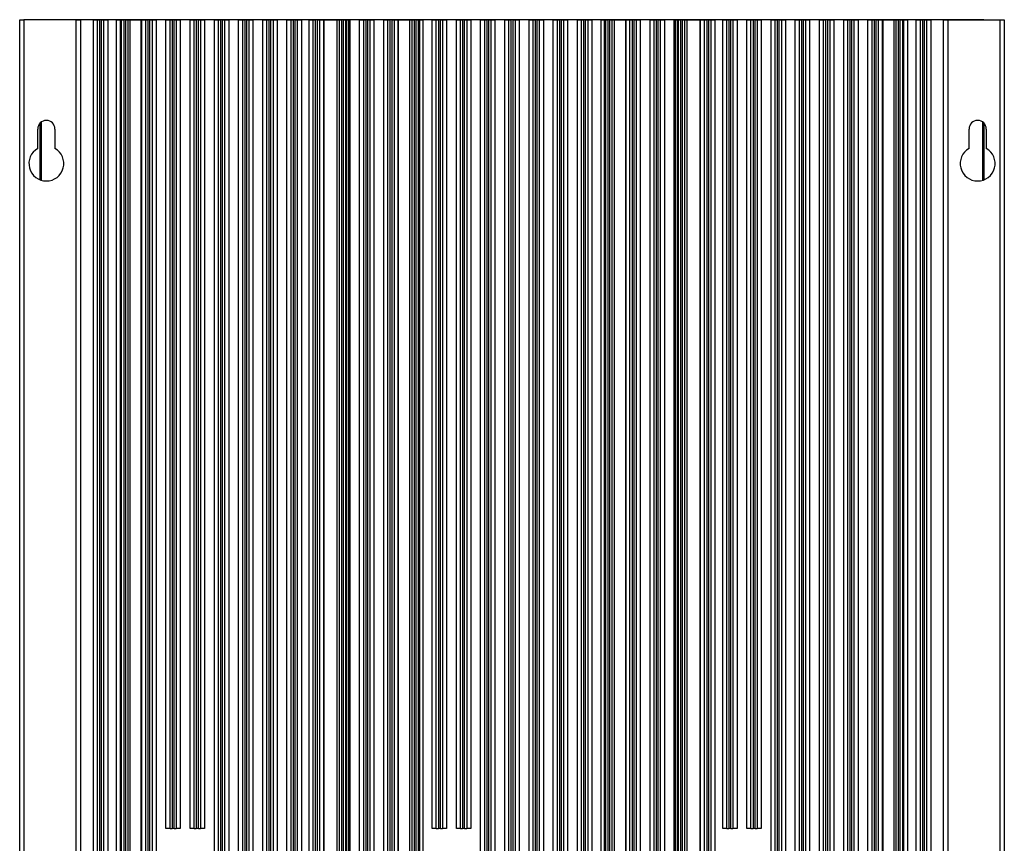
# Model space of a CAD drawing. Header units: millimetres. Extents: x 15231 to 16570, y 10019 to 11489.
# Tile 3 of 206: x 15231 to 15471, y 10724 to 10925. Entities that reach past the tile are written whole.
import ezdxf

# ---------------------------------------------------------------- set-up
doc = ezdxf.new("R2010")
doc.units = ezdxf.units.MM

msp = doc.modelspace()

# ---------------------------------------------------------------- linework, layer by layer
at = {"color": 7, "linetype": 'Continuous', "lineweight": 25}
for p, q in [((15230.89, 10564.61), (15230.89, 10924.61)), ((15230.89, 10924.61), (15231.89, 10924.61)), ((15231.89, 10924.61), (15231.89, 10564.61)), ((15244.69, 10924.61), (15231.89, 10924.61)), ((15465.93, 10924.65), (15235.84, 10924.65)), ((15235.84, 10924.65), (15235.84, 10924.61)), ((15244.69, 10564.61), (15244.69, 10924.61)), ((15244.69, 10924.61), (15245.69, 10924.61)), ((15245.69, 10924.61), (15245.69, 10564.61)), ((15248.84, 10924.61), (15245.69, 10924.61)), ((15248.84, 10597.61), (15248.84, 10924.61)), ((15248.84, 10924.61), (15249.84, 10924.61)), ((15249.84, 10597.61), (15249.84, 10924.61)), ((15249.84, 10924.61), (15250.34, 10924.61)), ((15250.34, 10924.61), (15250.34, 10597.61)), ((15250.84, 10924.61), (15250.34, 10924.61)), ((15250.84, 10597.61), (15250.84, 10924.61)), ((15250.84, 10924.61), (15251.34, 10924.61)), ((15251.34, 10924.61), (15251.34, 10597.61)), ((15251.34, 10924.61), (15252.34, 10924.61)), ((15252.34, 10924.61), (15252.34, 10597.61)), ((15254.39, 10924.61), (15252.34, 10924.61)), ((15254.39, 10924.61), (15254.39, 10597.61)), ((15254.39, 10924.61), (15255.42, 10924.61)), ((15255.42, 10597.61), (15255.42, 10924.61)), ((15255.42, 10924.61), (15255.74, 10924.61)), ((15255.74, 10597.61), (15255.74, 10924.61)), ((15255.74, 10924.61), (15256.24, 10924.61)), ((15256.24, 10924.61), (15256.24, 10597.61)), ((15256.74, 10924.61), (15256.24, 10924.61)), ((15256.74, 10597.61), (15256.74, 10924.61)), ((15256.74, 10924.61), (15257.24, 10924.61)), ((15257.24, 10924.61), (15257.24, 10597.61)), ((15257.24, 10924.61), (15257.74, 10924.61)), ((15257.74, 10924.61), (15257.74, 10597.61)), ((15257.74, 10924.61), (15260.49, 10924.61)), ((15260.49, 10597.61), (15260.49, 10924.61)), ((15260.49, 10924.61), (15260.54, 10924.61)), ((15260.54, 10597.61), (15260.54, 10924.61)), ((15260.64, 10924.61), (15260.54, 10924.61)), ((15260.64, 10597.61), (15260.64, 10924.61)), ((15260.64, 10924.61), (15261.64, 10924.61)), ((15261.64, 10597.61), (15261.64, 10924.61)), ((15261.64, 10924.61), (15262.14, 10924.61)), ((15262.14, 10924.61), (15262.14, 10597.61)), ((15262.64, 10924.61), (15262.14, 10924.61)), ((15262.64, 10597.61), (15262.64, 10924.61)), ((15262.64, 10924.61), (15263.14, 10924.61)), ((15263.14, 10924.61), (15263.14, 10597.61)), ((15263.14, 10924.61), (15264.14, 10924.61)), ((15264.14, 10924.61), (15264.14, 10597.61)), ((15266.54, 10924.61), (15264.14, 10924.61)), ((15266.54, 10727.61), (15266.54, 10924.61)), ((15266.54, 10924.61), (15267.54, 10924.61)), ((15267.54, 10727.61), (15267.54, 10924.61)), ((15267.54, 10924.61), (15268.04, 10924.61)), ((15268.04, 10924.61), (15268.04, 10727.61)), ((15268.54, 10924.61), (15268.04, 10924.61)), ((15268.54, 10727.61), (15268.54, 10924.61)), ((15268.54, 10924.61), (15269.04, 10924.61)), ((15269.04, 10924.61), (15269.04, 10727.61)), ((15269.04, 10924.61), (15270.04, 10924.61)), ((15270.04, 10924.61), (15270.04, 10727.61)), ((15272.44, 10924.61), (15270.04, 10924.61)), ((15272.44, 10727.61), (15272.44, 10924.61)), ((15272.44, 10924.61), (15273.44, 10924.61)), ((15273.44, 10727.61), (15273.44, 10924.61)), ((15273.44, 10924.61), (15273.94, 10924.61)), ((15273.94, 10924.61), (15273.94, 10727.61)), ((15274.44, 10924.61), (15273.94, 10924.61)), ((15274.44, 10727.61), (15274.44, 10924.61)), ((15274.44, 10924.61), (15274.94, 10924.61)), ((15274.94, 10924.61), (15274.94, 10727.61)), ((15274.94, 10924.61), (15275.94, 10924.61)), ((15275.94, 10924.61), (15275.94, 10727.61)), ((15278.34, 10924.61), (15275.94, 10924.61)), ((15278.34, 10597.61), (15278.34, 10924.61)), ((15278.34, 10924.61), (15279.34, 10924.61)), ((15279.34, 10597.61), (15279.34, 10924.61)), ((15279.34, 10924.61), (15279.84, 10924.61)), ((15279.84, 10924.61), (15279.84, 10597.61)), ((15280.34, 10924.61), (15279.84, 10924.61)), ((15280.34, 10597.61), (15280.34, 10924.61)), ((15280.34, 10924.61), (15280.84, 10924.61)), ((15280.84, 10924.61), (15280.84, 10597.61)), ((15280.84, 10924.61), (15281.84, 10924.61)), ((15281.84, 10924.61), (15281.84, 10597.61)), ((15284.24, 10924.61), (15281.84, 10924.61)), ((15284.24, 10597.61), (15284.24, 10924.61)), ((15284.24, 10924.61), (15285.24, 10924.61)), ((15285.24, 10597.61), (15285.24, 10924.61)), ((15285.24, 10924.61), (15285.74, 10924.61)), ((15285.74, 10924.61), (15285.74, 10597.61)), ((15286.24, 10924.61), (15285.74, 10924.61)), ((15286.24, 10597.61), (15286.24, 10924.61)), ((15286.24, 10924.61), (15286.74, 10924.61)), ((15286.74, 10924.61), (15286.74, 10597.61)), ((15286.74, 10924.61), (15287.74, 10924.61)), ((15287.74, 10924.61), (15287.74, 10597.61)), ((15290.14, 10924.61), (15287.74, 10924.61)), ((15290.14, 10597.61), (15290.14, 10924.61)), ((15290.14, 10924.61), (15291.14, 10924.61)), ((15291.14, 10597.61), (15291.14, 10924.61)), ((15291.14, 10924.61), (15291.64, 10924.61)), ((15291.64, 10924.61), (15291.64, 10597.61)), ((15292.14, 10924.61), (15291.64, 10924.61)), ((15292.14, 10597.61), (15292.14, 10924.61)), ((15292.14, 10924.61), (15292.64, 10924.61)), ((15292.64, 10924.61), (15292.64, 10597.61)), ((15292.64, 10924.61), (15293.64, 10924.61)), ((15293.64, 10924.61), (15293.64, 10597.61)), ((15296.04, 10924.61), (15293.64, 10924.61)), ((15296.04, 10597.61), (15296.04, 10924.61)), ((15296.04, 10924.61), (15297.04, 10924.61)), ((15297.04, 10597.61), (15297.04, 10924.61)), ((15297.04, 10924.61), (15297.54, 10924.61)), ((15297.54, 10924.61), (15297.54, 10597.61)), ((15298.04, 10924.61), (15297.54, 10924.61)), ((15298.04, 10597.61), (15298.04, 10924.61)), ((15298.04, 10924.61), (15298.54, 10924.61)), ((15298.54, 10924.61), (15298.54, 10597.61)), ((15298.54, 10924.61), (15299.54, 10924.61)), ((15299.54, 10924.61), (15299.54, 10597.61)), ((15301.44, 10924.61), (15299.54, 10924.61)), ((15301.44, 10597.61), (15301.44, 10924.61)), ((15301.44, 10924.61), (15302.44, 10924.61)), ((15302.44, 10597.61), (15302.44, 10924.61)), ((15302.44, 10924.61), (15302.94, 10924.61)), ((15302.94, 10924.61), (15302.94, 10597.61)), ((15303.44, 10924.61), (15302.94, 10924.61)), ((15303.44, 10597.61), (15303.44, 10924.61)), ((15303.44, 10924.61), (15303.94, 10924.61)), ((15303.94, 10924.61), (15303.94, 10597.61)), ((15303.94, 10924.61), (15304.94, 10924.61)), ((15304.93, 10924.61), (15304.93, 10597.61)), ((15304.93, 10924.61), (15304.98, 10924.61)), ((15304.98, 10924.61), (15304.98, 10597.61)), ((15304.98, 10924.61), (15308.26, 10924.61)), ((15308.26, 10597.61), (15308.26, 10924.61)), ((15308.26, 10924.61), (15308.84, 10924.61)), ((15308.84, 10597.61), (15308.84, 10924.61)), ((15308.84, 10924.61), (15309.34, 10924.61)), ((15309.34, 10924.61), (15309.34, 10597.61)), ((15309.84, 10924.61), (15309.34, 10924.61)), ((15309.84, 10597.61), (15309.84, 10924.61)), ((15309.84, 10924.61), (15310.34, 10924.61)), ((15310.34, 10924.61), (15310.34, 10597.61)), ((15310.34, 10924.61), (15310.51, 10924.61)), ((15310.51, 10924.61), (15310.51, 10597.61)), ((15310.51, 10924.61), (15311.09, 10924.61)), ((15311.09, 10597.61), (15311.09, 10924.61)), ((15311.09, 10924.61), (15311.34, 10924.61)), ((15311.34, 10924.61), (15311.34, 10597.61)), ((15313.74, 10924.61), (15311.34, 10924.61)), ((15313.74, 10597.61), (15313.74, 10924.61)), ((15313.74, 10924.61), (15314.74, 10924.61)), ((15314.74, 10597.61), (15314.74, 10924.61)), ((15314.74, 10924.61), (15315.24, 10924.61)), ((15315.24, 10924.61), (15315.24, 10597.61)), ((15315.74, 10924.61), (15315.24, 10924.61)), ((15315.74, 10597.61), (15315.74, 10924.61)), ((15315.74, 10924.61), (15316.24, 10924.61)), ((15316.24, 10924.61), (15316.24, 10597.61)), ((15316.24, 10924.61), (15317.24, 10924.61)), ((15317.24, 10924.61), (15317.24, 10597.61)), ((15319.64, 10924.61), (15317.24, 10924.61)), ((15319.64, 10597.61), (15319.64, 10924.61)), ((15319.64, 10924.61), (15320.64, 10924.61)), ((15320.64, 10597.61), (15320.64, 10924.61)), ((15320.64, 10924.61), (15321.14, 10924.61)), ((15321.14, 10924.61), (15321.14, 10597.61)), ((15321.64, 10924.61), (15321.14, 10924.61)), ((15321.64, 10597.61), (15321.64, 10924.61)), ((15321.64, 10924.61), (15322.14, 10924.61)), ((15322.14, 10924.61), (15322.14, 10597.61)), ((15322.14, 10924.61), (15323.08, 10924.61)), ((15323.08, 10924.61), (15323.08, 10597.61)), ((15323.08, 10924.61), (15323.08, 10597.61)), ((15323.08, 10924.61), (15323.13, 10924.61)), ((15323.08, 10924.61), (15323.08, 10924.61)), ((15323.13, 10924.61), (15323.13, 10597.61)), ((15323.13, 10924.61), (15326.02, 10924.61)), ((15326.02, 10597.61), (15326.02, 10924.61)), ((15326.02, 10924.61), (15326.54, 10924.61)), ((15326.54, 10597.61), (15326.54, 10924.61)), ((15326.54, 10924.61), (15327.04, 10924.61)), ((15327.04, 10924.61), (15327.04, 10597.61)), ((15327.54, 10924.61), (15327.04, 10924.61)), ((15327.54, 10597.61), (15327.54, 10924.61)), ((15327.54, 10924.61), (15328.04, 10924.61)), ((15328.04, 10924.61), (15328.04, 10597.61)), ((15328.04, 10924.61), (15328.31, 10924.61)), ((15328.31, 10924.61), (15328.31, 10597.61)), ((15328.31, 10924.61), (15329.24, 10924.61)), ((15329.24, 10597.61), (15329.24, 10924.61)), ((15331.44, 10924.61), (15329.24, 10924.61)), ((15331.44, 10727.61), (15331.44, 10924.61)), ((15331.44, 10924.61), (15332.44, 10924.61)), ((15332.44, 10727.61), (15332.44, 10924.61)), ((15332.44, 10924.61), (15332.94, 10924.61)), ((15332.94, 10924.61), (15332.94, 10727.61)), ((15333.44, 10924.61), (15332.94, 10924.61)), ((15333.44, 10727.61), (15333.44, 10924.61)), ((15333.44, 10924.61), (15333.94, 10924.61)), ((15333.94, 10924.61), (15333.94, 10727.61)), ((15333.94, 10924.61), (15334.94, 10924.61)), ((15334.94, 10924.61), (15334.94, 10727.61)), ((15337.34, 10924.61), (15334.94, 10924.61)), ((15337.34, 10727.61), (15337.34, 10924.61)), ((15337.34, 10924.61), (15338.34, 10924.61)), ((15338.34, 10727.61), (15338.34, 10924.61)), ((15338.34, 10924.61), (15338.84, 10924.61)), ((15338.84, 10924.61), (15338.84, 10727.61)), ((15339.34, 10924.61), (15338.84, 10924.61)), ((15339.34, 10727.61), (15339.34, 10924.61)), ((15339.34, 10924.61), (15339.84, 10924.61)), ((15339.84, 10924.61), (15339.84, 10727.61)), ((15339.84, 10924.61), (15340.84, 10924.61)), ((15340.84, 10924.61), (15340.84, 10727.61)), ((15343.24, 10924.61), (15340.84, 10924.61)), ((15343.24, 10597.61), (15343.24, 10924.61)), ((15343.24, 10924.61), (15344.24, 10924.61)), ((15344.24, 10597.61), (15344.24, 10924.61)), ((15344.24, 10924.61), (15344.74, 10924.61)), ((15344.74, 10924.61), (15344.74, 10597.61)), ((15345.24, 10924.61), (15344.74, 10924.61)), ((15345.24, 10597.61), (15345.24, 10924.61)), ((15345.24, 10924.61), (15345.74, 10924.61)), ((15345.74, 10924.61), (15345.74, 10597.61)), ((15345.74, 10924.61), (15346.74, 10924.61)), ((15346.74, 10924.61), (15346.74, 10597.61)), ((15349.14, 10924.61), (15346.74, 10924.61)), ((15349.14, 10597.61), (15349.14, 10924.61)), ((15349.14, 10924.61), (15350.14, 10924.61)), ((15350.14, 10597.61), (15350.14, 10924.61)), ((15350.14, 10924.61), (15350.64, 10924.61)), ((15350.64, 10924.61), (15350.64, 10597.61)), ((15351.14, 10924.61), (15350.64, 10924.61)), ((15351.14, 10597.61), (15351.14, 10924.61)), ((15351.14, 10924.61), (15351.64, 10924.61)), ((15351.64, 10924.61), (15351.64, 10597.61)), ((15351.64, 10924.61), (15352.64, 10924.61)), ((15352.64, 10924.61), (15352.64, 10597.61)), ((15355.04, 10924.61), (15352.64, 10924.61)), ((15355.04, 10597.61), (15355.04, 10924.61)), ((15355.04, 10924.61), (15356.04, 10924.61)), ((15356.04, 10597.61), (15356.04, 10924.61)), ((15356.04, 10924.61), (15356.54, 10924.61)), ((15356.54, 10924.61), (15356.54, 10597.61)), ((15357.04, 10924.61), (15356.54, 10924.61)), ((15357.04, 10597.61), (15357.04, 10924.61)), ((15357.04, 10924.61), (15357.54, 10924.61)), ((15357.54, 10924.61), (15357.54, 10597.61)), ((15357.54, 10924.61), (15358.54, 10924.61)), ((15358.54, 10924.61), (15358.54, 10597.61)), ((15360.94, 10924.61), (15358.54, 10924.61)), ((15360.94, 10597.61), (15360.94, 10924.61)), ((15360.94, 10924.61), (15361.94, 10924.61)), ((15361.94, 10597.61), (15361.94, 10924.61)), ((15361.94, 10924.61), (15362.44, 10924.61)), ((15362.44, 10924.61), (15362.44, 10597.61)), ((15362.94, 10924.61), (15362.44, 10924.61)), ((15362.94, 10597.61), (15362.94, 10924.61)), ((15362.94, 10924.61), (15363.44, 10924.61)), ((15363.44, 10924.61), (15363.44, 10597.61)), ((15363.44, 10924.61), (15364.44, 10924.61)), ((15364.44, 10924.61), (15364.44, 10597.61)), ((15366.84, 10924.61), (15364.44, 10924.61)), ((15366.84, 10597.61), (15366.84, 10924.61)), ((15366.84, 10924.61), (15367.84, 10924.61)), ((15367.84, 10597.61), (15367.84, 10924.61)), ((15367.84, 10924.61), (15368.34, 10924.61)), ((15368.34, 10924.61), (15368.34, 10597.61)), ((15368.84, 10924.61), (15368.34, 10924.61)), ((15368.84, 10597.61), (15368.84, 10924.61)), ((15368.84, 10924.61), (15369.34, 10924.61)), ((15369.34, 10924.61), (15369.34, 10597.61)), ((15369.34, 10924.61), (15370.34, 10924.61)), ((15370.34, 10924.61), (15370.34, 10597.61)), ((15372.54, 10924.61), (15370.34, 10924.61)), ((15372.54, 10924.61), (15372.54, 10597.61)), ((15372.54, 10924.61), (15373.46, 10924.61)), ((15373.46, 10597.61), (15373.46, 10924.61)), ((15373.46, 10924.61), (15373.74, 10924.61)), ((15373.74, 10597.61), (15373.74, 10924.61)), ((15373.74, 10924.61), (15374.24, 10924.61)), ((15374.24, 10924.61), (15374.24, 10597.61)), ((15374.74, 10924.61), (15374.24, 10924.61)), ((15374.74, 10597.61), (15374.74, 10924.61)), ((15374.74, 10924.61), (15375.24, 10924.61)), ((15375.24, 10924.61), (15375.24, 10597.61)), ((15375.24, 10924.61), (15375.75, 10924.61)), ((15375.75, 10924.61), (15375.75, 10597.61)), ((15375.75, 10924.61), (15378.64, 10924.61)), ((15378.64, 10597.61), (15378.64, 10924.61)), ((15378.64, 10924.61), (15378.69, 10924.61)), ((15378.69, 10597.61), (15378.69, 10924.61)), ((15378.69, 10924.61), (15379.64, 10924.61)), ((15379.64, 10597.61), (15379.64, 10924.61)), ((15379.64, 10924.61), (15380.14, 10924.61)), ((15380.14, 10924.61), (15380.14, 10597.61)), ((15380.64, 10924.61), (15380.14, 10924.61)), ((15380.64, 10597.61), (15380.64, 10924.61)), ((15380.64, 10924.61), (15381.14, 10924.61)), ((15381.14, 10924.61), (15381.14, 10597.61)), ((15381.14, 10924.61), (15382.14, 10924.61)), ((15382.14, 10924.61), (15382.14, 10597.61)), ((15384.54, 10924.61), (15382.14, 10924.61)), ((15384.54, 10597.61), (15384.54, 10924.61)), ((15384.54, 10924.61), (15385.54, 10924.61)), ((15385.54, 10597.61), (15385.54, 10924.61)), ((15385.54, 10924.61), (15386.04, 10924.61)), ((15386.04, 10924.61), (15386.04, 10597.61)), ((15386.54, 10924.61), (15386.04, 10924.61)), ((15386.54, 10597.61), (15386.54, 10924.61)), ((15386.54, 10924.61), (15387.04, 10924.61)), ((15387.04, 10924.61), (15387.04, 10597.61)), ((15387.04, 10924.61), (15388.04, 10924.61)), ((15388.04, 10924.61), (15388.04, 10597.61)), ((15390.44, 10924.61), (15388.04, 10924.61)), ((15390.44, 10597.61), (15390.44, 10924.61)), ((15390.44, 10924.61), (15390.69, 10924.61)), ((15390.69, 10924.61), (15390.69, 10597.61)), ((15390.69, 10924.61), (15391.26, 10924.61)), ((15391.26, 10597.61), (15391.26, 10924.61)), ((15391.26, 10924.61), (15391.44, 10924.61)), ((15391.44, 10597.61), (15391.44, 10924.61)), ((15391.44, 10924.61), (15391.94, 10924.61)), ((15391.94, 10924.61), (15391.94, 10597.61)), ((15392.44, 10924.61), (15391.94, 10924.61)), ((15392.44, 10597.61), (15392.44, 10924.61)), ((15392.44, 10924.61), (15392.94, 10924.61)), ((15392.94, 10924.61), (15392.94, 10597.61)), ((15392.94, 10924.61), (15393.51, 10924.61)), ((15393.51, 10924.61), (15393.51, 10597.61)), ((15393.51, 10924.61), (15396.79, 10924.61)), ((15396.79, 10597.61), (15396.79, 10924.61)), ((15396.79, 10924.61), (15396.84, 10924.61)), ((15396.84, 10597.61), (15396.84, 10924.61)), ((15396.84, 10924.61), (15397.84, 10924.61)), ((15397.84, 10597.61), (15397.84, 10924.61)), ((15397.84, 10924.61), (15398.34, 10924.61)), ((15398.34, 10924.61), (15398.34, 10597.61)), ((15398.84, 10924.61), (15398.34, 10924.61)), ((15398.84, 10597.61), (15398.84, 10924.61)), ((15398.84, 10924.61), (15399.34, 10924.61)), ((15399.34, 10924.61), (15399.34, 10597.61)), ((15399.34, 10924.61), (15400.34, 10924.61)), ((15400.34, 10924.61), (15400.34, 10597.61)), ((15402.24, 10924.61), (15400.34, 10924.61)), ((15402.24, 10727.61), (15402.24, 10924.61)), ((15402.24, 10924.61), (15403.24, 10924.61)), ((15403.24, 10727.61), (15403.24, 10924.61)), ((15403.24, 10924.61), (15403.74, 10924.61)), ((15403.74, 10924.61), (15403.74, 10727.61)), ((15404.24, 10924.61), (15403.74, 10924.61)), ((15404.24, 10727.61), (15404.24, 10924.61)), ((15404.24, 10924.61), (15404.74, 10924.61)), ((15404.74, 10924.61), (15404.74, 10727.61)), ((15404.74, 10924.61), (15405.74, 10924.61)), ((15405.74, 10924.61), (15405.74, 10727.61)), ((15408.14, 10924.61), (15405.74, 10924.61)), ((15408.14, 10727.61), (15408.14, 10924.61)), ((15408.14, 10924.61), (15409.14, 10924.61)), ((15409.14, 10727.61), (15409.14, 10924.61)), ((15409.14, 10924.61), (15409.64, 10924.61)), ((15409.64, 10924.61), (15409.64, 10727.61)), ((15410.14, 10924.61), (15409.64, 10924.61)), ((15410.14, 10727.61), (15410.14, 10924.61)), ((15410.14, 10924.61), (15410.64, 10924.61)), ((15410.64, 10924.61), (15410.64, 10727.61)), ((15410.64, 10924.61), (15411.64, 10924.61)), ((15411.64, 10924.61), (15411.64, 10727.61)), ((15414.04, 10924.61), (15411.64, 10924.61)), ((15414.04, 10597.61), (15414.04, 10924.61)), ((15414.04, 10924.61), (15415.04, 10924.61)), ((15415.04, 10597.61), (15415.04, 10924.61)), ((15415.04, 10924.61), (15415.54, 10924.61)), ((15415.54, 10924.61), (15415.54, 10597.61)), ((15416.04, 10924.61), (15415.54, 10924.61)), ((15416.04, 10597.61), (15416.04, 10924.61)), ((15416.04, 10924.61), (15416.54, 10924.61)), ((15416.54, 10924.61), (15416.54, 10597.61)), ((15416.54, 10924.61), (15417.54, 10924.61)), ((15417.54, 10924.61), (15417.54, 10597.61)), ((15419.94, 10924.61), (15417.54, 10924.61)), ((15419.94, 10597.61), (15419.94, 10924.61)), ((15419.94, 10924.61), (15420.94, 10924.61)), ((15420.94, 10597.61), (15420.94, 10924.61)), ((15420.94, 10924.61), (15421.44, 10924.61)), ((15421.44, 10924.61), (15421.44, 10597.61)), ((15421.94, 10924.61), (15421.44, 10924.61)), ((15421.94, 10597.61), (15421.94, 10924.61)), ((15421.94, 10924.61), (15422.44, 10924.61)), ((15422.44, 10924.61), (15422.44, 10597.61)), ((15422.44, 10924.61), (15423.44, 10924.61)), ((15423.44, 10924.61), (15423.44, 10597.61)), ((15425.84, 10924.61), (15423.44, 10924.61)), ((15425.84, 10597.61), (15425.84, 10924.61)), ((15425.84, 10924.61), (15426.84, 10924.61)), ((15426.84, 10597.61), (15426.84, 10924.61)), ((15426.84, 10924.61), (15427.34, 10924.61)), ((15427.34, 10924.61), (15427.34, 10597.61)), ((15427.84, 10924.61), (15427.34, 10924.61)), ((15427.84, 10597.61), (15427.84, 10924.61)), ((15427.84, 10924.61), (15428.34, 10924.61)), ((15428.34, 10924.61), (15428.34, 10597.61)), ((15428.34, 10924.61), (15429.34, 10924.61)), ((15429.34, 10924.61), (15429.34, 10597.61)), ((15431.74, 10924.61), (15429.34, 10924.61)), ((15431.74, 10597.61), (15431.74, 10924.61)), ((15431.74, 10924.61), (15432.74, 10924.61)), ((15432.74, 10597.61), (15432.74, 10924.61)), ((15432.74, 10924.61), (15433.24, 10924.61)), ((15433.24, 10924.61), (15433.24, 10597.61)), ((15433.74, 10924.61), (15433.24, 10924.61)), ((15433.74, 10597.61), (15433.74, 10924.61)), ((15433.74, 10924.61), (15434.24, 10924.61)), ((15434.24, 10924.61), (15434.24, 10597.61)), ((15434.24, 10924.61), (15435.24, 10924.61)), ((15435.24, 10924.61), (15435.24, 10597.61)), ((15437.64, 10924.61), (15435.24, 10924.61)), ((15437.64, 10597.61), (15437.64, 10924.61)), ((15437.64, 10924.61), (15438.64, 10924.61)), ((15438.64, 10597.61), (15438.64, 10924.61)), ((15438.64, 10924.61), (15439.14, 10924.61)), ((15439.14, 10924.61), (15439.14, 10597.61)), ((15439.64, 10924.61), (15439.14, 10924.61)), ((15439.64, 10597.61), (15439.64, 10924.61)), ((15439.64, 10924.61), (15440.14, 10924.61)), ((15440.14, 10924.61), (15440.14, 10597.61)), ((15440.14, 10924.61), (15441.14, 10924.61)), ((15441.14, 10924.61), (15441.14, 10597.61)), ((15441.23, 10924.61), (15441.14, 10924.61)), ((15441.23, 10924.61), (15441.23, 10597.61)), ((15441.23, 10924.61), (15441.23, 10597.61)), ((15441.23, 10924.61), (15441.28, 10924.61)), ((15441.23, 10924.61), (15441.23, 10924.61)), ((15441.28, 10924.61), (15441.28, 10597.61)), ((15441.28, 10924.61), (15444.04, 10924.61)), ((15444.04, 10597.61), (15444.04, 10924.61)), ((15444.04, 10924.61), (15444.54, 10924.61)), ((15444.54, 10597.61), (15444.54, 10924.61)), ((15444.54, 10924.61), (15445.04, 10924.61)), ((15445.04, 10924.61), (15445.04, 10597.61)), ((15445.54, 10924.61), (15445.04, 10924.61)), ((15445.54, 10597.61), (15445.54, 10924.61)), ((15445.54, 10924.61), (15446.04, 10924.61)), ((15446.04, 10924.61), (15446.04, 10597.61)), ((15446.04, 10924.61), (15446.35, 10924.61)), ((15446.35, 10924.61), (15446.35, 10597.61)), ((15446.35, 10924.61), (15447.39, 10924.61)), ((15447.39, 10597.61), (15447.39, 10924.61)), ((15449.44, 10924.61), (15447.39, 10924.61)), ((15449.44, 10597.61), (15449.44, 10924.61)), ((15449.44, 10924.61), (15450.44, 10924.61)), ((15450.44, 10597.61), (15450.44, 10924.61)), ((15450.44, 10924.61), (15450.94, 10924.61)), ((15450.94, 10924.61), (15450.94, 10597.61)), ((15451.44, 10924.61), (15450.94, 10924.61)), ((15451.44, 10597.61), (15451.44, 10924.61)), ((15451.44, 10924.61), (15451.94, 10924.61)), ((15451.94, 10924.61), (15451.94, 10597.61)), ((15451.94, 10924.61), (15452.94, 10924.61)), ((15452.94, 10924.61), (15452.94, 10597.61)), ((15456.09, 10924.61), (15452.94, 10924.61)), ((15456.09, 10564.61), (15456.09, 10924.61)), ((15456.09, 10924.61), (15457.09, 10924.61)), ((15457.09, 10924.61), (15457.09, 10564.61)), ((15457.09, 10924.61), (15469.89, 10924.61)), ((15465.93, 10924.61), (15465.93, 10924.65)), ((15469.89, 10564.61), (15469.89, 10924.61)), ((15469.89, 10924.61), (15470.89, 10924.61)), ((15470.89, 10924.61), (15470.89, 10564.61)), ((15235.84, 10899.43), (15235.84, 10885.65)), ((15235.89, 10885.63), (15235.89, 10899.48)), ((15236.14, 10899.7), (15236.14, 10885.54)), ((15465.63, 10885.54), (15465.63, 10899.7)), ((15465.89, 10899.48), (15465.89, 10885.63)), ((15465.93, 10885.65), (15465.93, 10899.43)), ((15235.29, 10893.3), (15235.29, 10898.01)), ((15239.49, 10898.01), (15239.49, 10893.3)), ((15462.29, 10893.3), (15462.29, 10898.01)), ((15466.49, 10898.01), (15466.49, 10893.3)), ((15267.54, 10727.61), (15266.54, 10727.61)), ((15267.54, 10727.61), (15268.04, 10727.61)), ((15268.54, 10727.61), (15268.04, 10727.61)), ((15268.54, 10727.61), (15269.04, 10727.61)), ((15270.04, 10727.61), (15269.04, 10727.61)), ((15273.44, 10727.61), (15272.44, 10727.61)), ((15273.44, 10727.61), (15273.94, 10727.61)), ((15274.44, 10727.61), (15273.94, 10727.61)), ((15274.44, 10727.61), (15274.94, 10727.61)), ((15275.94, 10727.61), (15274.94, 10727.61)), ((15332.44, 10727.61), (15331.44, 10727.61)), ((15332.44, 10727.61), (15332.94, 10727.61)), ((15333.44, 10727.61), (15332.94, 10727.61)), ((15333.44, 10727.61), (15333.94, 10727.61)), ((15334.94, 10727.61), (15333.94, 10727.61)), ((15338.34, 10727.61), (15337.34, 10727.61)), ((15338.34, 10727.61), (15338.84, 10727.61)), ((15339.34, 10727.61), (15338.84, 10727.61)), ((15339.34, 10727.61), (15339.84, 10727.61)), ((15340.84, 10727.61), (15339.84, 10727.61)), ((15403.24, 10727.61), (15402.24, 10727.61)), ((15403.24, 10727.61), (15403.74, 10727.61)), ((15404.24, 10727.61), (15403.74, 10727.61)), ((15404.24, 10727.61), (15404.74, 10727.61)), ((15405.74, 10727.61), (15404.74, 10727.61)), ((15409.14, 10727.61), (15408.14, 10727.61)), ((15409.14, 10727.61), (15409.64, 10727.61)), ((15410.14, 10727.61), (15409.64, 10727.61)), ((15410.14, 10727.61), (15410.64, 10727.61)), ((15411.64, 10727.61), (15410.64, 10727.61))]:
    msp.add_line(p, q, dxfattribs=at)
for centre, radius, start, end in [((15237.39, 10898.01), 2.1, 0, 180), ((15464.39, 10898.01), 2.1, 0, 180), ((15237.39, 10889.61), 4.25, 119.6116, 60.3884), ((15464.39, 10889.61), 4.25, 119.6116, 60.3884)]:
    msp.add_arc(centre, radius, start, end, dxfattribs=at)

doc.saveas('drawing.dxf')
